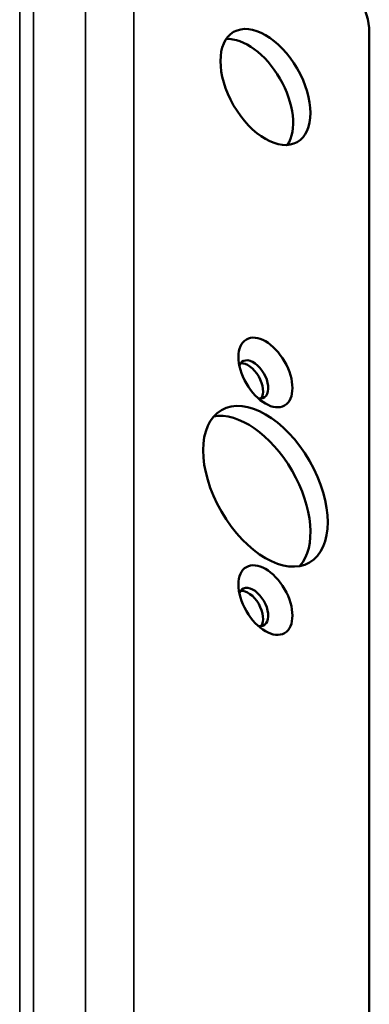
# Model space of a CAD drawing. Header units: millimetres. Extents: x 75 to 4764, y 75 to 3163.
# Tile 155 of 198: x 3589 to 3624, y 1174 to 1275. Entities that reach past the tile are written whole.
import ezdxf

# ---------------------------------------------------------------- set-up
doc = ezdxf.new("R2010")
doc.units = ezdxf.units.MM
doc.header["$LTSCALE"] = 15
doc.layers.add('Visible (ISO)', color=7, linetype='Continuous', lineweight=50)
doc.layers.add('Visible Narrow (ISO)', color=7, linetype='Continuous', lineweight=35)

msp = doc.modelspace()

# ---------------------------------------------------------------- linework, layer by layer
at = {"layer": 'Visible (ISO)'}
msp.add_line((3624.491, 1127.591), (3624.491, 1273.543), dxfattribs=at)
for centre, major_axis, start_param, end_param in [((3620.956, 1275.585), (-2.5, 4.33), 3.9269908, 5.4977871), ((3612.117, 1266.908), (-3.25, 5.629), 3.4170262, 6.0077518), ((3612.647, 1238.024), (-1.075, 1.862), 2.7088846, 6.7158933), ((3612.117, 1237.718), (-1.075, 1.862), 3.3908302, 6.0339477), ((3612.117, 1226.083), (-4.5, 7.794), 3.3392966, 6.0854813), ((3612.647, 1214.754), (-1.075, 1.862), 2.7088846, 6.7158933), ((3612.117, 1214.448), (-1.075, 1.862), 3.3908302, 6.0339477)]:
    msp.add_ellipse(centre, major_axis=major_axis, ratio=0.5773503, start_param=start_param, end_param=end_param, dxfattribs=at)
for centre, major_axis in [((3613.885, 1267.928), (-3.25, 5.629)), ((3613.885, 1238.739), (-1.95, 3.377)), ((3613.885, 1227.104), (-4.5, 7.794)), ((3613.885, 1215.468), (-1.95, 3.377))]:
    msp.add_ellipse(centre, major_axis=major_axis, ratio=0.5773503, dxfattribs=at)
at = {"layer": 'Visible Narrow (ISO)'}
for p, q in [((3595.5, 1291.506), (3595.5, 1137.389)), ((3600.45, 1291.506), (3600.45, 1137.389)), ((3588.783, 1288.444), (3588.783, 1134.328)), ((3590.197, 1288.444), (3590.197, 1134.328))]:
    msp.add_line(p, q, dxfattribs=at)

doc.saveas('drawing.dxf')
